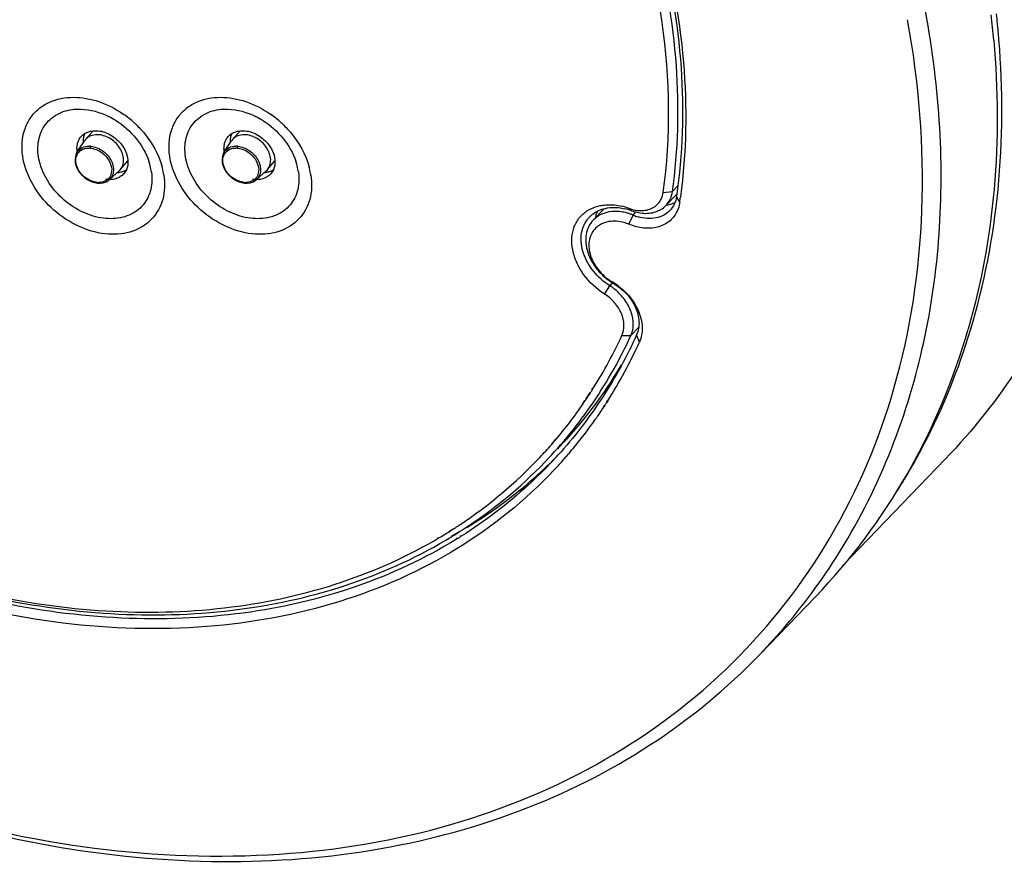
# Model space of a CAD drawing. Header units: millimetres. Extents: x 0 to 420, y 0 to 297.
# Tile 9 of 13: x 345 to 379, y 93 to 123. Entities that reach past the tile are written whole.
import ezdxf

# ---------------------------------------------------------------- set-up
doc = ezdxf.new("R2010")
doc.units = ezdxf.units.MM
doc.header["$LTSCALE"] = 23.1
doc.layers.get('0').update_dxf_attribs({"linetype": 'CONTINUOUS'})
doc.layers.add('02___PRT_ALL_AXES', color=7, linetype='CONTINUOUS')

msp = doc.modelspace()

# ---------------------------------------------------------------- linework, layer by layer
at = {"color": 7, "linetype": 'CONTINUOUS'}
for p, q in [((346.9155, 119.0325), (346.8805, 118.9866)), ((346.9174, 119.0347), (347.1832, 119.3417)), ((352.1116, 119.0325), (352.0767, 118.9866)), ((352.1135, 119.0347), (352.3794, 119.3417)), ((346.6228, 118.5993), (346.8808, 118.9864)), ((351.8189, 118.5993), (352.077, 118.9864)), ((348.1458, 117.9709), (348.4114, 118.2777)), ((353.3419, 117.9709), (353.6076, 118.2777)), ((347.7568, 117.6171), (348.1032, 117.9278)), ((348.1034, 117.9276), (348.1439, 117.9687)), ((352.953, 117.6171), (353.2993, 117.9278)), ((353.2996, 117.9276), (353.34, 117.9687)), ((367.6591, 117.1962), (367.84, 117.3864)), ((367.3311, 117.1606), (367.6591, 117.1962)), ((367.4266, 116.7039), (367.8107, 117.1027)), ((367.9134, 116.8043), (367.8021, 117.0198)), ((365.2427, 116.5874), (364.859, 116.189)), ((366.1285, 116.5999), (366.2091, 116.5202)), ((366.1223, 116.0392), (366.2687, 116.3648)), ((366.2687, 116.3648), (366.3675, 116.4738)), ((365.2555, 113.5757), (365.4433, 113.8673)), ((365.5403, 113.9815), (365.4433, 113.8673)), ((365.5341, 114.0016), (365.5728, 113.954)), ((365.8742, 112.1137), (366.1893, 112.1046)), ((366.1893, 112.1046), (366.4628, 112.3896)), ((366.4909, 111.8766), (366.3919, 112.1348)), ((364.6041, 109.8751), (364.746, 110.0957)), ((364.654, 109.9226), (364.6842, 109.9682)), ((364.6842, 109.9682), (364.7215, 110.0251)), ((364.7215, 110.0251), (364.7604, 110.0851)), ((364.8032, 110.1847), (364.8478, 110.2541)), ((364.8175, 110.1742), (364.8617, 110.244)), ((364.4935, 109.7031), (364.5654, 109.815)), ((364.5017, 109.6969), (364.5307, 109.7393)), ((364.5307, 109.7393), (364.5765, 109.8067)), ((364.6163, 109.8659), (364.654, 109.9226)), ((365.2543, 109.6501), (365.2263, 109.606)), ((365.2683, 109.6398), (365.2397, 109.596)), ((365.3557, 109.8101), (365.3104, 109.7387)), ((365.3707, 109.7992), (365.3252, 109.7278)), ((365.0767, 109.37), (365.0042, 109.2556)), ((365.038, 109.2953), (365.0084, 109.2524)), ((365.0848, 109.3638), (365.038, 109.2953)), ((365.1233, 109.4435), (365.114, 109.4288)), ((365.1335, 109.4359), (365.1238, 109.4215)), ((365.189, 109.5471), (365.1797, 109.5324)), ((365.2015, 109.5378), (365.1919, 109.5233)), ((363.3881, 108.264), (363.4171, 108.2944)), ((363.3898, 108.2625), (363.3996, 108.2738)), ((363.3996, 108.2738), (363.4458, 108.3271)), ((363.4171, 108.2944), (363.5405, 108.4512)), ((363.4458, 108.3271), (363.4992, 108.3894)), ((363.4992, 108.3894), (363.5469, 108.4457)), ((363.9849, 107.9251), (363.8875, 107.8217)), ((363.9524, 107.8868), (363.9185, 107.8476)), ((364.0051, 107.9483), (363.9524, 107.8868)), ((364.0424, 107.999), (363.9849, 107.9251)), ((364.0458, 107.9961), (364.0051, 107.9483)), ((363.1423, 107.6291), (363.1497, 107.6372)), ((363.1423, 107.6291), (363.1499, 107.637)), ((363.2432, 107.5138), (363.3049, 107.5678)), ((363.2459, 107.5112), (363.3049, 107.5678)), ((363.9185, 107.8476), (363.8924, 107.8175)), ((373.6672, 103.9669), (377.2964, 107.7359)), ((363.2761, 107.5217), (363.2629, 107.5085)), ((363.2761, 107.5217), (363.2632, 107.5083)), ((359.7542, 105.1821), (359.9297, 105.2847)), ((359.7607, 105.1742), (359.7995, 105.1985)), ((359.7995, 105.1985), (359.8617, 105.2378)), ((359.8466, 105.0131), (360.1303, 105.1789)), ((359.8617, 105.2378), (359.9316, 105.2824)), ((359.9391, 105.0524), (360.0123, 105.0978)), ((359.9868, 105.3181), (360.0166, 105.3394)), ((359.9868, 105.3181), (360.0177, 105.3381)), ((360.0123, 105.0978), (360.0845, 105.1431)), ((360.0845, 105.1431), (360.134, 105.1745)), ((360.1158, 105.4104), (360.1361, 105.4249)), ((360.1201, 105.4053), (360.141, 105.4191)), ((360.2268, 105.2354), (360.2497, 105.2488)), ((360.2276, 105.2345), (360.2497, 105.2488)), ((359.369, 104.957), (359.3961, 104.9728)), ((359.38, 104.9431), (359.407, 104.959)), ((359.856, 105.0014), (359.9391, 105.0524)), ((360.0517, 104.9451), (360.0134, 104.9225)), ((360.0608, 104.9339), (360.023, 104.9106)), ((360.1882, 105.0255), (360.1612, 105.0096)), ((360.1948, 105.0175), (360.1684, 105.0009)), ((370.7544, 100.8471), (372.7119, 102.88))]:
    msp.add_line(p, q, dxfattribs=at)
for points in [[(346.6212, 118.5975), (346.5877, 118.5365), (346.555, 118.4372), (346.5426, 118.328), (346.5515, 118.2125), (346.5814, 118.0975), (346.632, 117.9832), (346.7021, 117.8723), (346.7889, 117.7699), (346.8864, 117.6822), (346.9948, 117.6089), (347.1137, 117.5507), (347.2358, 117.5115), (347.3355, 117.4944)], [(351.8174, 118.5975), (351.7838, 118.5365), (351.7512, 118.4372), (351.7388, 118.328), (351.7477, 118.2125), (351.7776, 118.0975), (351.8281, 117.9832), (351.8983, 117.8723), (351.985, 117.7699), (352.0825, 117.6822), (352.1909, 117.6089), (352.3099, 117.5507), (352.4319, 117.5115), (352.5317, 117.4944)], [(347.3355, 117.4944), (347.4283, 117.4915), (347.5408, 117.5069), (347.6437, 117.5429), (347.733, 117.5973), (347.7561, 117.6164)], [(352.5317, 117.4944), (352.6245, 117.4915), (352.737, 117.5069), (352.8399, 117.5429), (352.9292, 117.5973), (352.9522, 117.6164)]]:
    msp.add_lwpolyline(points, dxfattribs=at)
for centre, radius, start, end in [((346.6581, 119.6786), 32.4824, 5.06669, 6.65974), ((347.0048, 119.9459), 32.2998, 4.98549, 6.26708), ((347.389, 119.9805), 31.914, 4.62403, 4.98364), ((346.4673, 117.3015), 2.8444, 57.8393, 63.64238), ((346.1298, 116.8847), 3.7137, 47.39361, 55.18405), ((351.6635, 117.3015), 2.8444, 57.8393, 63.64238), ((351.3259, 116.8847), 3.7137, 47.39361, 55.18405), ((346.1169, 116.8701), 3.7332, 46.4963, 47.40026), ((351.313, 116.8701), 3.7332, 46.4963, 47.40026), ((347.0299, 118.12), 0.615, 84.33763, 90.08241), ((347.0356, 118.1396), 0.6618, 84.20975, 89.94054), ((352.226, 118.12), 0.615, 84.33763, 90.08241), ((352.2317, 118.1396), 0.6618, 84.20975, 89.94054), ((347.4822, 118.73), 0.8704, 187.42393, 188.61626), ((352.6784, 118.73), 0.8704, 187.42393, 188.61626), ((347.0418, 117.5542), 2.2283, 16.92629, 18.59776), ((347.0917, 117.5695), 2.1761, 16.10321, 16.923), ((347.1945, 117.5973), 2.0696, 8.98367, 16.15377), ((347.1138, 117.3847), 2.5981, 9.63039, 16.14457), ((352.238, 117.5542), 2.2283, 16.92629, 18.59777), ((352.2879, 117.5695), 2.1761, 16.10321, 16.923), ((352.3907, 117.5973), 2.0696, 8.98367, 16.15377), ((352.3099, 117.3847), 2.5981, 9.63039, 16.14457), ((347.2368, 117.4077), 2.473, 8.94878, 9.58315), ((347.2551, 117.4105), 2.4545, 8.57578, 8.94846), ((352.433, 117.4077), 2.473, 8.94878, 9.58315), ((352.4512, 117.4105), 2.4545, 8.57579, 8.94846), ((347.3822, 118.1711), 0.6548, 264.44221, 269.87593), ((352.5784, 118.1711), 0.6548, 264.44221, 269.87593), ((348.1861, 119.6747), 19.9351, 351.72133, 352.29948), ((365.3556, 114.4849), 2.2518, 69.92653, 76.97172), ((365.5309, 114.6641), 1.9761, 69.92747, 76.90004), ((367.3327, 117.7188), 1.0023, 287.18884, 294.11042), ((365.4482, 115.5998), 1.0038, 136.0691, 142.6589), ((365.452, 115.5962), 1.0091, 134.82389, 136.07036), ((365.4557, 115.5924), 1.0144, 131.72571, 134.8218), ((366.0335, 116.0367), 1.1333, 163.92037, 168.58761), ((365.9746, 116.0539), 1.072, 155.5781, 163.93176), ((365.5805, 114.6933), 1.8075, 71.02364, 74.80789), ((365.5605, 114.6345), 1.8697, 67.74121, 71.02976), ((366.9136, 117.9386), 1.7008, 247.71715, 254.04221), ((365.505, 115.3329), 0.8006, 119.5939, 130.58983), ((365.5171, 115.3126), 0.8242, 118.6473, 119.62562), ((366.4348, 115.5406), 1.7832, 233.14627, 239.66265), ((364.43, 112.2699), 1.8916, 55.97024, 57.61078), ((364.3997, 112.2258), 1.9451, 50.87679, 55.95867), ((364.4135, 112.0845), 2.2206, 58.1915, 59.69302), ((364.3813, 112.0333), 2.2811, 53.83701, 58.18159), ((351.0266, 118.9453), 16.3438, 327.83294, 335.29204), ((351.1458, 118.8102), 16.8389, 327.64689, 335.68435), ((351.9866, 119.2881), 16.1229, 316.1055, 329.3528), ((351.2319, 118.8193), 16.103, 327.15302, 327.52962), ((351.386, 118.7153), 15.9171, 319.81995, 325.48737), ((351.2972, 118.7764), 16.0249, 325.96222, 326.21748), ((351.4645, 118.6203), 16.468, 326.95239, 327.31718), ((351.5309, 118.5764), 16.3884, 325.796, 326.03919), ((351.5113, 118.5896), 16.4121, 326.09995, 326.46698), ((351.4914, 118.6028), 16.4359, 326.52762, 326.77037), ((351.6138, 118.5183), 16.2872, 321.92725, 324.02546), ((351.5919, 118.5342), 16.3142, 324.02528, 324.90088), ((351.573, 118.5475), 16.3374, 324.90086, 325.32287), ((351.4125, 118.6947), 15.8835, 316.67464, 318.94417), ((351.6332, 118.5032), 16.2625, 319.75243, 321.92687), ((351.6614, 118.7057), 16.124, 316.08232, 318.41508), ((351.1752, 118.9473), 16.2295, 303.53457, 316.60106), ((351.3339, 119.0309), 16.4146, 302.89919, 316.00345), ((352.0739, 119.2192), 16.183, 313.94742, 314.66564), ((351.6348, 118.5022), 16.2607, 316.67475, 318.92187), ((356.8622, 118.4988), 22.1901, 327.65809, 328.88267), ((350.808, 119.4944), 16.8884, 300.60814, 302.01265), ((350.9092, 119.3331), 16.6981, 302.70564, 302.93112), ((350.9328, 119.2968), 16.6548, 303.05766, 303.47892), ((351.0806, 119.4053), 16.8665, 302.46383, 302.84144), ((350.7349, 119.6176), 17.0317, 299.92453, 300.50355), ((351.0913, 119.4489), 17.0628, 301.71385, 302.13947), ((355.0394, 115.973), 21.812, 323.48629, 323.70769), ((355.0461, 115.9697), 21.8046, 316.08829, 323.48278)]:
    msp.add_arc(centre, radius, start, end, dxfattribs=at)
for points, knots in [([(308.4662, 143.7519), (307.9738, 142.0462), (307.3451, 138.4324), (307.4754, 132.8082), (308.6418, 127.0249), (311.5685, 119.2115), (316.3393, 111.9234), (322.4646, 105.646), (327.6959, 101.5117), (333.361, 98.1293), (341.1007, 94.8226), (349.1951, 93.2278), (356.9569, 93.7358), (362.2353, 95.1088), (366.929, 97.4511), (369.5886, 99.6363), (370.7544, 100.8471)], [0, 0, 0, 0, 0.0556522, 0.1140336, 0.1754147, 0.2396917, 0.3747327, 0.4443631, 0.5141311, 0.5831325, 0.6505262, 0.7775024, 0.8367794, 0.8932031, 0.9473108, 1, 1, 1, 1]), ([(308.6945, 143.2943), (308.1415, 141.3787), (307.4927, 137.2857), (307.8851, 130.9274), (309.5823, 124.4308), (313.5384, 115.7953), (319.6905, 108.0291), (327.3404, 101.7843), (333.6835, 98.0045), (340.3485, 95.3123), (347.0922, 93.8094), (353.6655, 93.5602), (359.8242, 94.5887), (365.3286, 96.8764), (369.9464, 100.354), (373.4669, 104.8794), (374.9574, 108.4058), (375.487, 110.2405)], [0, 0, 0, 0, 0.0568356, 0.1168875, 0.1804074, 0.2471161, 0.3866273, 0.4576979, 0.5279416, 0.5962595, 0.6617657, 0.7239162, 0.7826309, 0.8383844, 0.8922121, 0.9455628, 1, 1, 1, 1]), ([(367.3311, 117.1606), (367.6068, 119.1455), (367.5421, 123.3674), (366.4129, 127.4156), (365.6157, 129.4192)], [0, 0, 0, 0, 0.4816813, 1, 1, 1, 1]), ([(367.1185, 126.727), (367.5826, 125.11), (368.2066, 121.8771), (368.1542, 118.5771), (367.9414, 117.0035)], [0, 0, 0, 0, 0.5144262, 1, 1, 1, 1]), ([(367.6591, 117.1962), (367.8631, 118.6647), (367.9412, 121.7383), (367.4151, 124.761), (367.0156, 126.2754)], [0, 0, 0, 0, 0.4862826, 1, 1, 1, 1]), ([(367.1635, 126.3157), (367.5748, 124.7649), (368.1132, 121.6691), (368.0206, 118.5213), (367.8021, 117.0198)], [0, 0, 0, 0, 0.5139661, 1, 1, 1, 1]), ([(376.1332, 110.2654), (376.4843, 111.4816), (377.0068, 114.0145), (377.3264, 119.3482), (376.7346, 123.4274), (376.0377, 126.0941)], [0, 0, 0, 0, 0.2374685, 0.4829379, 1, 1, 1, 1]), ([(375.487, 110.2405), (376.0758, 112.2803), (376.7341, 116.6565), (376.3724, 121.0537), (375.9687, 123.269)], [0, 0, 0, 0, 0.4852874, 1, 1, 1, 1]), ([(383.736, 123.4295), (383.6661, 121.9271), (383.2975, 118.978), (382.0128, 114.775), (380.0311, 110.9669), (378.2677, 108.7447), (377.2964, 107.7359)], [0, 0, 0, 0, 0.2605412, 0.5120964, 0.7574267, 1, 1, 1, 1]), ([(379.0136, 122.5472), (379.1684, 120.7996), (379.1913, 117.3481), (378.5767, 113.9464), (378.1114, 112.3346)], [0, 0, 0, 0, 0.511204, 1, 1, 1, 1]), ([(378.1926, 112.3096), (378.6795, 113.9221), (379.3341, 117.3312), (379.3412, 120.7973), (379.1992, 122.5533)], [0, 0, 0, 0, 0.4887842, 1, 1, 1, 1]), ([(344.7682, 118.1071), (344.6822, 118.405), (344.6298, 118.8727), (344.7695, 119.4532), (344.9672, 119.8282), (345.2536, 120.1355), (345.7443, 120.4435), (346.1926, 120.5278), (346.4901, 120.5278)], [0, 0, 0, 0, 0.2658466, 0.3890033, 0.5077683, 0.6252638, 0.7449356, 1, 1, 1, 1]), ([(346.4901, 120.5278), (346.7918, 120.5278), (347.42, 120.4108), (347.9837, 120.1188), (348.25, 119.9336)], [0, 0, 0, 0, 0.4819307, 1, 1, 1, 1]), ([(349.9644, 118.1071), (349.8784, 118.405), (349.826, 118.8727), (349.9657, 119.4532), (350.1633, 119.8282), (350.4497, 120.1355), (350.9404, 120.4435), (351.3888, 120.5278), (351.6862, 120.5278)], [0, 0, 0, 0, 0.2658466, 0.3890033, 0.5077683, 0.6252638, 0.7449356, 1, 1, 1, 1]), ([(351.6862, 120.5278), (351.988, 120.5278), (352.6162, 120.4108), (353.1798, 120.1188), (353.4462, 119.9336)], [0, 0, 0, 0, 0.4819307, 1, 1, 1, 1]), ([(345.3095, 118.1731), (345.246, 118.3928), (345.1891, 118.8367), (345.3732, 119.469), (345.8233, 119.9303), (346.2292, 120.0643), (346.439, 120.093)], [0, 0, 0, 0, 0.2695805, 0.5142519, 0.7503577, 1, 1, 1, 1]), ([(346.439, 120.093), (346.542, 120.1071), (346.985, 120.1277), (347.4275, 119.9999), (347.7301, 119.8502)], [0, 0, 0, 0, 0.235483, 1, 1, 1, 1]), ([(350.5056, 118.1731), (350.4422, 118.3928), (350.3853, 118.8367), (350.5693, 119.469), (351.0194, 119.9303), (351.4253, 120.0643), (351.6351, 120.093)], [0, 0, 0, 0, 0.2695805, 0.5142519, 0.7503577, 1, 1, 1, 1]), ([(351.6351, 120.093), (351.7382, 120.1071), (352.1811, 120.1277), (352.6236, 119.9999), (352.9263, 119.8502)], [0, 0, 0, 0, 0.235483, 1, 1, 1, 1]), ([(347.9813, 119.7094), (348.2533, 119.5385), (348.7341, 119.1147), (349.0556, 118.5566), (349.1538, 118.2649)], [0, 0, 0, 0, 0.5106797, 1, 1, 1, 1]), ([(348.6868, 119.5779), (348.7965, 119.4737), (349.194, 119.0482), (349.4899, 118.5214), (349.6094, 118.1071)], [0, 0, 0, 0, 0.2597216, 1, 1, 1, 1]), ([(353.1775, 119.7094), (353.4495, 119.5385), (353.9302, 119.1147), (354.2518, 118.5566), (354.3499, 118.2649)], [0, 0, 0, 0, 0.5106797, 1, 1, 1, 1]), ([(353.8829, 119.5779), (353.9927, 119.4737), (354.3902, 119.0482), (354.686, 118.5214), (354.8056, 118.1071)], [0, 0, 0, 0, 0.2597216, 1, 1, 1, 1]), ([(346.8977, 119.2538), (347.0153, 119.324), (347.3234, 119.3843), (347.7774, 119.2424), (348.1655, 118.9324), (348.335, 118.6368), (348.3796, 118.4821)], [0, 0, 0, 0, 0.2196327, 0.4721821, 0.7419016, 1, 1, 1, 1]), ([(347.3265, 119.2043), (347.2475, 119.2043), (347.0931, 119.1786), (346.9632, 119.0877), (346.9155, 119.0325)], [0, 0, 0, 0, 0.5200188, 1, 1, 1, 1]), ([(348.1439, 117.9687), (348.1844, 118.0156), (348.2483, 118.1309), (348.2726, 118.3331), (348.2291, 118.5471), (348.0869, 118.8271), (347.7925, 119.1039), (347.4783, 119.2043), (347.3265, 119.2043)], [0, 0, 0, 0, 0.1048806, 0.2163829, 0.3379804, 0.4691993, 0.7430468, 1, 1, 1, 1]), ([(352.0938, 119.2538), (352.2114, 119.324), (352.5196, 119.3843), (352.9736, 119.2424), (353.3617, 118.9324), (353.5311, 118.6368), (353.5758, 118.4821)], [0, 0, 0, 0, 0.2196327, 0.4721821, 0.7419016, 1, 1, 1, 1]), ([(352.5227, 119.2043), (352.4436, 119.2043), (352.2892, 119.1786), (352.1594, 119.0877), (352.1116, 119.0325)], [0, 0, 0, 0, 0.5200188, 1, 1, 1, 1]), ([(353.34, 117.9687), (353.3805, 118.0156), (353.4445, 118.1309), (353.4688, 118.3331), (353.4253, 118.5471), (353.2831, 118.8271), (352.9886, 119.1039), (352.6745, 119.2043), (352.5227, 119.2043)], [0, 0, 0, 0, 0.1048806, 0.2163829, 0.3379804, 0.4691993, 0.7430468, 1, 1, 1, 1]), ([(346.5748, 118.36), (346.5844, 118.4351), (346.6409, 118.5838), (346.7714, 118.6757), (346.8413, 118.7021)], [0, 0, 0, 0, 0.5030496, 1, 1, 1, 1]), ([(346.6127, 118.7497), (346.6134, 118.771), (346.6199, 118.8535), (346.6414, 118.935), (346.666, 118.9912)], [0, 0, 0, 0, 0.2581777, 1, 1, 1, 1]), ([(346.6225, 118.5995), (346.6645, 118.6627), (346.7926, 118.7699), (346.9539, 118.8014), (347.0363, 118.8014)], [0, 0, 0, 0, 0.4797584, 1, 1, 1, 1]), ([(346.8413, 118.7021), (346.8557, 118.7076), (346.9165, 118.7271), (346.9807, 118.7348), (347.029, 118.7349)], [0, 0, 0, 0, 0.2423457, 1, 1, 1, 1]), ([(347.1024, 118.798), (347.0994, 118.794), (347.0895, 118.7734), (347.0872, 118.7493), (347.0906, 118.7319)], [0, 0, 0, 0, 0.2192286, 1, 1, 1, 1]), ([(347.0906, 118.7319), (347.1972, 118.717), (347.3593, 118.6668), (347.5421, 118.5385), (347.6995, 118.3797), (347.8322, 118.1472), (347.8481, 117.933), (347.8256, 117.8401)], [0, 0, 0, 0, 0.2528448, 0.3867845, 0.5211467, 0.7756783, 1, 1, 1, 1]), ([(347.1024, 118.798), (347.2451, 118.7837), (347.4594, 118.6969), (347.6815, 118.5031), (347.8127, 118.3234), (347.8935, 118.128), (347.9128, 117.9316), (347.8707, 117.7517), (347.7994, 117.6549), (347.7569, 117.6171)], [0, 0, 0, 0, 0.2633822, 0.4026935, 0.5389339, 0.6680243, 0.7864428, 0.8956015, 1, 1, 1, 1]), ([(351.771, 118.36), (351.7806, 118.4351), (351.8371, 118.5838), (351.9675, 118.6757), (352.0374, 118.7021)], [0, 0, 0, 0, 0.5030496, 1, 1, 1, 1]), ([(351.8088, 118.7497), (351.8096, 118.771), (351.8161, 118.8535), (351.8375, 118.935), (351.8622, 118.9912)], [0, 0, 0, 0, 0.2581777, 1, 1, 1, 1]), ([(351.8187, 118.5995), (351.8607, 118.6627), (351.9888, 118.7699), (352.1501, 118.8014), (352.2324, 118.8014)], [0, 0, 0, 0, 0.4797584, 1, 1, 1, 1]), ([(352.0374, 118.7021), (352.0519, 118.7076), (352.1126, 118.7271), (352.1769, 118.7348), (352.2251, 118.7349)], [0, 0, 0, 0, 0.2423457, 1, 1, 1, 1]), ([(352.2985, 118.798), (352.2956, 118.794), (352.2856, 118.7734), (352.2834, 118.7493), (352.2867, 118.7319)], [0, 0, 0, 0, 0.2192286, 1, 1, 1, 1]), ([(352.2867, 118.7319), (352.3934, 118.717), (352.5555, 118.6668), (352.7382, 118.5385), (352.8956, 118.3797), (353.0283, 118.1472), (353.0442, 117.933), (353.0218, 117.8401)], [0, 0, 0, 0, 0.2528448, 0.3867845, 0.5211467, 0.7756783, 1, 1, 1, 1]), ([(352.2985, 118.798), (352.4412, 118.7837), (352.6555, 118.6969), (352.8777, 118.5031), (353.0088, 118.3234), (353.0897, 118.128), (353.1089, 117.9316), (353.0669, 117.7517), (352.9955, 117.6549), (352.953, 117.6171)], [0, 0, 0, 0, 0.2633822, 0.4026935, 0.5389339, 0.6680243, 0.7864428, 0.8956015, 1, 1, 1, 1]), ([(347.11, 117.5721), (347.0281, 117.6052), (346.8734, 117.6991), (346.6438, 117.9438), (346.5548, 118.2036), (346.5748, 118.36)], [0, 0, 0, 0, 0.2636442, 0.5291852, 1, 1, 1, 1]), ([(348.3796, 118.4821), (348.413, 118.3666), (348.4378, 118.1308), (348.3403, 117.9093), (348.2695, 117.8275)], [0, 0, 0, 0, 0.5265254, 1, 1, 1, 1]), ([(352.3061, 117.5721), (352.2242, 117.6052), (352.0696, 117.6991), (351.8399, 117.9438), (351.7509, 118.2036), (351.771, 118.36)], [0, 0, 0, 0, 0.2636442, 0.5291852, 1, 1, 1, 1]), ([(353.5758, 118.4821), (353.6091, 118.3666), (353.6339, 118.1308), (353.5364, 117.9093), (353.4656, 117.8275)], [0, 0, 0, 0, 0.5265254, 1, 1, 1, 1]), ([(349.6821, 117.7766), (349.7248, 117.4938), (349.7117, 116.9257), (349.3081, 116.1783), (348.5811, 115.7293), (347.6826, 115.6397), (346.74, 115.8841), (345.8644, 116.4198), (345.1635, 117.1752), (344.8592, 117.7919), (344.7682, 118.1071)], [0, 0, 0, 0, 0.1168509, 0.2244801, 0.3330442, 0.4519687, 0.583827, 0.7244356, 0.8658932, 1, 1, 1, 1]), ([(349.2611, 117.6721), (349.2656, 117.4597), (349.1971, 117.0372), (348.814, 116.5188), (348.2192, 116.2373), (347.5186, 116.217), (346.7975, 116.4385), (346.1355, 116.8699), (345.6085, 117.4583), (345.3792, 117.9317), (345.3095, 118.1731)], [0, 0, 0, 0, 0.1130238, 0.2196383, 0.3297845, 0.4510027, 0.5843383, 0.7252504, 0.8662874, 1, 1, 1, 1]), ([(354.8783, 117.7766), (354.9209, 117.4938), (354.9079, 116.9257), (354.5042, 116.1783), (353.7773, 115.7293), (352.8787, 115.6397), (351.9361, 115.8841), (351.0605, 116.4198), (350.3597, 117.1752), (350.0554, 117.7919), (349.9644, 118.1071)], [0, 0, 0, 0, 0.1168509, 0.2244801, 0.3330442, 0.4519687, 0.583827, 0.7244356, 0.8658932, 1, 1, 1, 1]), ([(354.4573, 117.6721), (354.4618, 117.4597), (354.3933, 117.0372), (354.0101, 116.5188), (353.4153, 116.2373), (352.7148, 116.217), (351.9936, 116.4385), (351.3316, 116.8699), (350.8046, 117.4583), (350.5753, 117.9317), (350.5056, 118.1731)], [0, 0, 0, 0, 0.1130238, 0.2196383, 0.3297845, 0.4510027, 0.5843383, 0.7252504, 0.8662874, 1, 1, 1, 1]), ([(347.8256, 117.8401), (347.8107, 117.7786), (347.7536, 117.6602), (347.6473, 117.5824), (347.5893, 117.5576)], [0, 0, 0, 0, 0.5008258, 1, 1, 1, 1]), ([(347.896, 117.6268), (347.8744, 117.6232), (347.7844, 117.6122), (347.6929, 117.6165), (347.625, 117.6268)], [0, 0, 0, 0, 0.2419337, 1, 1, 1, 1]), ([(348.1295, 117.7105), (348.1121, 117.7002), (348.0388, 117.6612), (347.9579, 117.6371), (347.896, 117.6268)], [0, 0, 0, 0, 0.2435974, 1, 1, 1, 1]), ([(353.0218, 117.8401), (353.0069, 117.7786), (352.9498, 117.6602), (352.8434, 117.5824), (352.7855, 117.5576)], [0, 0, 0, 0, 0.5008258, 1, 1, 1, 1]), ([(353.0921, 117.6268), (353.0705, 117.6232), (352.9806, 117.6122), (352.889, 117.6165), (352.8211, 117.6268)], [0, 0, 0, 0, 0.2419337, 1, 1, 1, 1]), ([(353.3256, 117.7105), (353.3083, 117.7002), (353.235, 117.6612), (353.154, 117.6371), (353.0921, 117.6268)], [0, 0, 0, 0, 0.2435974, 1, 1, 1, 1]), ([(347.3188, 117.5194), (347.3015, 117.5211), (347.2302, 117.5311), (347.1605, 117.5516), (347.11, 117.5721)], [0, 0, 0, 0, 0.2424005, 1, 1, 1, 1]), ([(347.3188, 117.5194), (347.3194, 117.5162), (347.3216, 117.5066), (347.3285, 117.4951), (347.3355, 117.4944)], [0, 0, 0, 0, 0.315218, 1, 1, 1, 1]), ([(352.5149, 117.5194), (352.4976, 117.5211), (352.4263, 117.5311), (352.3566, 117.5516), (352.3061, 117.5721)], [0, 0, 0, 0, 0.2424005, 1, 1, 1, 1]), ([(352.515, 117.5194), (352.5155, 117.5162), (352.5177, 117.5066), (352.5247, 117.4951), (352.5317, 117.4944)], [0, 0, 0, 0, 0.315218, 1, 1, 1, 1]), ([(367.2196, 116.8546), (367.2341, 116.8771), (367.2881, 116.972), (367.3198, 117.0791), (367.3311, 117.1606)], [0, 0, 0, 0, 0.245272, 1, 1, 1, 1]), ([(367.4266, 116.7039), (367.4892, 116.7689), (367.5951, 116.9237), (367.6462, 117.1035), (367.6591, 117.1962)], [0, 0, 0, 0, 0.4910804, 1, 1, 1, 1]), ([(367.8021, 117.0198), (367.7886, 116.927), (367.7365, 116.747), (367.63, 116.5921), (367.5672, 116.5269)], [0, 0, 0, 0, 0.5088715, 1, 1, 1, 1]), ([(364.6781, 116.5364), (364.7102, 116.5557), (364.8455, 116.6287), (364.9938, 116.6769), (365.1076, 116.6996)], [0, 0, 0, 0, 0.2442738, 1, 1, 1, 1]), ([(365.1076, 116.6996), (365.1672, 116.7115), (365.2482, 116.7226), (365.3295, 116.7277), (365.3502, 116.7286)], [0, 0, 0, 0, 0.7459696, 1, 1, 1, 1]), ([(365.1158, 116.551), (365.1476, 116.5631), (365.2805, 116.6072), (365.4206, 116.6284), (365.5264, 116.6331)], [0, 0, 0, 0, 0.2430482, 1, 1, 1, 1]), ([(365.3502, 116.7286), (365.371, 116.7295), (365.4559, 116.7316), (365.541, 116.7276), (365.6047, 116.7214)], [0, 0, 0, 0, 0.2461504, 1, 1, 1, 1]), ([(366.1285, 116.5999), (366.1564, 116.5897), (366.2663, 116.5536), (366.3811, 116.5316), (366.4669, 116.5252)], [0, 0, 0, 0, 0.2565665, 1, 1, 1, 1]), ([(366.4669, 116.5252), (366.6154, 116.514), (366.8435, 116.5429), (367.0903, 116.6935), (367.1827, 116.7978), (367.2196, 116.8546)], [0, 0, 0, 0, 0.5211725, 0.7629836, 1, 1, 1, 1]), ([(367.1695, 116.5216), (367.1939, 116.533), (367.2874, 116.5815), (367.3722, 116.6473), (367.4266, 116.7039)], [0, 0, 0, 0, 0.2545871, 1, 1, 1, 1]), ([(367.9134, 116.8043), (367.909, 116.7741), (367.8873, 116.6565), (367.8467, 116.5422), (367.8062, 116.463)], [0, 0, 0, 0, 0.2555214, 1, 1, 1, 1]), ([(365.2555, 113.5757), (364.9711, 113.7561), (364.5942, 114.1084), (364.2622, 114.6759), (364.1166, 115.1181), (364.0834, 115.5541), (364.1678, 115.9581), (364.3681, 116.3016), (364.5684, 116.4704), (364.6781, 116.5364)], [0, 0, 0, 0, 0.2832979, 0.420584, 0.5504476, 0.6714754, 0.7844027, 0.8923112, 1, 1, 1, 1]), ([(364.7806, 116.3495), (364.8046, 116.371), (364.9063, 116.4534), (365.0236, 116.516), (365.1158, 116.551)], [0, 0, 0, 0, 0.2463309, 1, 1, 1, 1]), ([(365.6292, 116.4946), (365.4829, 116.4931), (365.1979, 116.4455), (364.9531, 116.2865), (364.859, 116.1889)], [0, 0, 0, 0, 0.5191654, 1, 1, 1, 1]), ([(367.8062, 116.463), (367.7407, 116.3351), (367.5464, 116.1009), (367.1203, 115.9066), (366.6216, 115.8824), (366.2871, 115.9718), (366.1223, 116.0392)], [0, 0, 0, 0, 0.2267398, 0.4618902, 0.7188145, 1, 1, 1, 1]), ([(366.2091, 116.5202), (366.3708, 116.4612), (366.6972, 116.394), (367.0298, 116.4565), (367.1695, 116.5216)], [0, 0, 0, 0, 0.5274095, 1, 1, 1, 1]), ([(367.5672, 116.5269), (367.5039, 116.4611), (367.3505, 116.3474), (366.9696, 116.2176), (366.6486, 116.2456), (366.446, 116.3034)], [0, 0, 0, 0, 0.2295597, 0.4702264, 1, 1, 1, 1]), ([(365.4433, 113.8673), (365.2287, 114.0034), (364.8495, 114.3407), (364.4838, 114.9707), (364.3983, 115.5473), (364.4943, 115.9565), (364.5914, 116.1318), (364.6501, 116.2087)], [0, 0, 0, 0, 0.2781721, 0.5446291, 0.7840148, 0.8941215, 1, 1, 1, 1]), ([(364.859, 116.1889), (364.7942, 116.1216), (364.6832, 115.9628), (364.5612, 115.5756), (364.6263, 115.0118), (364.9822, 114.3996), (365.3594, 114.0787), (365.5728, 113.954)], [0, 0, 0, 0, 0.1057445, 0.2149589, 0.4529517, 0.7205196, 1, 1, 1, 1]), ([(364.9841, 115.9408), (364.9268, 115.8916), (364.8252, 115.7743), (364.6948, 115.4796), (364.6976, 115.0308), (364.932, 114.5182), (365.2055, 114.2334), (365.3652, 114.1138)], [0, 0, 0, 0, 0.1072129, 0.2164306, 0.4514326, 0.716759, 1, 1, 1, 1]), ([(366.1223, 116.0392), (366.0633, 116.0634), (365.8359, 116.1412), (365.5862, 116.1633), (365.4118, 116.1342)], [0, 0, 0, 0, 0.2650956, 1, 1, 1, 1]), ([(365.5728, 113.954), (365.7422, 113.8549), (366.0485, 113.607), (366.3685, 113.1342), (366.5098, 112.6194), (366.4563, 112.2773), (366.3919, 112.1348)], [0, 0, 0, 0, 0.2730063, 0.538813, 0.7823705, 1, 1, 1, 1]), ([(365.7273, 113.8749), (366.0004, 113.6754), (366.4429, 113.184), (366.6133, 112.5251), (366.5829, 112.2255)], [0, 0, 0, 0, 0.5290074, 1, 1, 1, 1]), ([(365.8742, 112.1137), (365.9262, 112.2265), (365.9723, 112.4966), (365.8688, 112.9066), (365.6245, 113.2879), (365.3875, 113.492), (365.2555, 113.5757)], [0, 0, 0, 0, 0.2177428, 0.4606535, 0.7259801, 1, 1, 1, 1]), ([(366.1893, 112.1046), (366.2455, 112.2266), (366.3026, 112.5132), (366.2185, 112.9574), (365.9895, 113.3851), (365.7584, 113.6281), (365.6271, 113.7348)], [0, 0, 0, 0, 0.2189973, 0.4604904, 0.7239854, 1, 1, 1, 1]), ([(326.7364, 112.1046), (329.1199, 109.8086), (334.3969, 105.9005), (341.9487, 102.9733), (348.0147, 102.1453), (352.3157, 102.2945), (356.3176, 103.2036), (358.7485, 104.3264), (359.856, 105.0014)], [0, 0, 0, 0, 0.274424, 0.537557, 0.6618037, 0.7800428, 0.8924509, 1, 1, 1, 1]), ([(326.7676, 112.1137), (329.0978, 109.869), (334.2517, 106.0384), (341.6223, 103.1337), (347.5563, 102.263), (351.7766, 102.3521), (355.7186, 103.1741), (358.1281, 104.2215), (359.2313, 104.8565)], [0, 0, 0, 0, 0.2738751, 0.5368158, 0.6611523, 0.7795927, 0.8922513, 1, 1, 1, 1]), ([(363.1499, 107.637), (363.7737, 108.2857), (364.9184, 109.6971), (365.8095, 111.2803), (366.1893, 112.1046)], [0, 0, 0, 0, 0.4979065, 1, 1, 1, 1]), ([(366.3919, 112.1348), (366.0517, 111.3823), (365.2636, 109.9313), (364.2649, 108.6159), (363.7217, 108.0037)], [0, 0, 0, 0, 0.5022445, 1, 1, 1, 1]), ([(366.5829, 112.2255), (366.5798, 112.1947), (366.5631, 112.0753), (366.5278, 111.9583), (366.4909, 111.8766)], [0, 0, 0, 0, 0.2566089, 1, 1, 1, 1]), ([(372.7119, 102.88), (373.967, 104.1835), (376.1813, 107.1474), (377.5992, 110.5601), (378.1114, 112.3346)], [0, 0, 0, 0, 0.4948813, 1, 1, 1, 1]), ([(375.8594, 107.0311), (376.1057, 107.4393), (377.0483, 109.1203), (377.7735, 110.9217), (378.1926, 112.3096)], [0, 0, 0, 0, 0.2474592, 1, 1, 1, 1]), ([(363.464, 107.3451), (362.4586, 106.2791), (360.1049, 104.3825), (355.8783, 102.5108), (351.1115, 101.6428), (346.005, 101.798), (340.7564, 102.9576), (333.7859, 105.7933), (329.048, 109.1953), (326.2878, 111.8766)], [0, 0, 0, 0, 0.1064086, 0.2164454, 0.3323811, 0.4552944, 0.5850622, 0.7205566, 1, 1, 1, 1]), ([(360.023, 104.9106), (358.9099, 104.2267), (356.4651, 103.0876), (352.4366, 102.1612), (348.1044, 102.002), (341.9918, 102.8266), (334.3789, 105.769), (329.0594, 109.7051), (326.6568, 112.0185)], [0, 0, 0, 0, 0.107523, 0.2198956, 0.3381044, 0.4623355, 0.7254914, 1, 1, 1, 1]), ([(372.6201, 103.0624), (373.4059, 104.1325), (374.7977, 106.4443), (375.7576, 108.9645), (376.1332, 110.2654)], [0, 0, 0, 0, 0.4950832, 1, 1, 1, 1]), ([(363.2632, 107.5083), (363.0353, 107.2722), (362.0905, 106.3511), (361.033, 105.5463), (360.1948, 105.0175)], [0, 0, 0, 0, 0.2486927, 1, 1, 1, 1]), ([(360.3914, 105.3294), (360.6498, 105.4862), (361.6583, 106.1349), (362.5972, 106.8922), (363.2459, 107.5112)], [0, 0, 0, 0, 0.252135, 1, 1, 1, 1])]:
    msp.add_open_spline(points, degree=3, knots=knots, dxfattribs=at)
for points in [[(346.666, 118.9912), (346.689, 119.0437), (346.7201, 119.0934), (346.7577, 119.1368)], [(346.7577, 119.1368), (346.7975, 119.1828), (346.8455, 119.2226), (346.8977, 119.2538)], [(351.8622, 118.9912), (351.8852, 119.0437), (351.9163, 119.0934), (351.9538, 119.1368)], [(351.9538, 119.1368), (351.9936, 119.1828), (352.0416, 119.2226), (352.0938, 119.2538)], [(346.6192, 118.6176), (346.6135, 118.6613), (346.6111, 118.7056), (346.6127, 118.7497)], [(351.8153, 118.6176), (351.8096, 118.6613), (351.8073, 118.7056), (351.8088, 118.7497)], [(348.2695, 117.8275), (348.2297, 117.7815), (348.1817, 117.7417), (348.1295, 117.7105)], [(349.2388, 117.9205), (349.2517, 117.8384), (349.2594, 117.7552), (349.2611, 117.6721)], [(353.4656, 117.8275), (353.4258, 117.7815), (353.3778, 117.7417), (353.3256, 117.7105)], [(354.4349, 117.9205), (354.4478, 117.8384), (354.4556, 117.7552), (354.4573, 117.6721)], [(347.492, 117.528), (347.4554, 117.5208), (347.4181, 117.5171), (347.3808, 117.5163)], [(347.5893, 117.5576), (347.5582, 117.5442), (347.5253, 117.5346), (347.492, 117.528)], [(352.6882, 117.528), (352.6516, 117.5208), (352.6142, 117.5171), (352.5769, 117.5163)], [(352.7855, 117.5576), (352.7543, 117.5442), (352.7214, 117.5346), (352.6882, 117.528)], [(365.5264, 116.6331), (365.6008, 116.6363), (365.6755, 116.634), (365.7496, 116.6267)], [(365.6047, 116.7214), (365.6916, 116.7129), (365.7781, 116.6984), (365.8632, 116.6787)], [(365.7496, 116.6267), (365.8267, 116.6192), (365.9034, 116.6063), (365.9788, 116.5888)], [(367.4449, 116.7213), (367.5071, 116.7295), (367.569, 116.7427), (367.6289, 116.7613)], [(365.8395, 116.4813), (365.7699, 116.4906), (365.6995, 116.4953), (365.6292, 116.4946)], [(366.0542, 116.4377), (365.9837, 116.4568), (365.9119, 116.4716), (365.8395, 116.4813)], [(365.2533, 116.0939), (365.2081, 116.0782), (365.164, 116.0588), (365.122, 116.0359)], [(365.4118, 116.1342), (365.3581, 116.1252), (365.3048, 116.1118), (365.2533, 116.0939)]]:
    msp.add_open_spline(points, degree=3, dxfattribs=at)
at = {"layer": '02___PRT_ALL_AXES', "color": 7, "linetype": 'CONTINUOUS'}
for centre, radius, start, end in [((347.6089, 118.9726), 0.7802, 178.00126, 184.17892), ((352.805, 118.9726), 0.7802, 178.00126, 184.17891), ((348.0385, 118.4752), 0.5995, 300.85139, 302.55946), ((353.2347, 118.4752), 0.5995, 300.85139, 302.55946)]:
    msp.add_arc(centre, radius, start, end, dxfattribs=at)
for points in [[(346.845, 119.1253), (346.8359, 119.0841), (346.8307, 119.0419), (346.8292, 118.9998)], [(346.8836, 119.2436), (346.8668, 119.2057), (346.8539, 119.1658), (346.845, 119.1253)], [(352.0411, 119.1253), (352.032, 119.0841), (352.0269, 119.0419), (352.0253, 118.9998)], [(352.0797, 119.2436), (352.0629, 119.2057), (352.0501, 119.1658), (352.0411, 119.1253)], [(348.2355, 117.9085), (348.2738, 117.9222), (348.311, 117.9396), (348.346, 117.9605)], [(353.4316, 117.9085), (353.4699, 117.9222), (353.5072, 117.9396), (353.5421, 117.9605)]]:
    msp.add_open_spline(points, degree=3, dxfattribs=at)
for points in [[(348.0408, 117.8683), (348.0578, 117.8695), (348.1238, 117.8764), (348.189, 117.8919), (348.2355, 117.9085)], [(353.237, 117.8683), (353.254, 117.8695), (353.32, 117.8764), (353.3852, 117.8919), (353.4316, 117.9085)]]:
    msp.add_open_spline(points, degree=3, knots=[0, 0, 0, 0, 0.2567774, 1, 1, 1, 1], dxfattribs=at)

doc.saveas('drawing.dxf')
